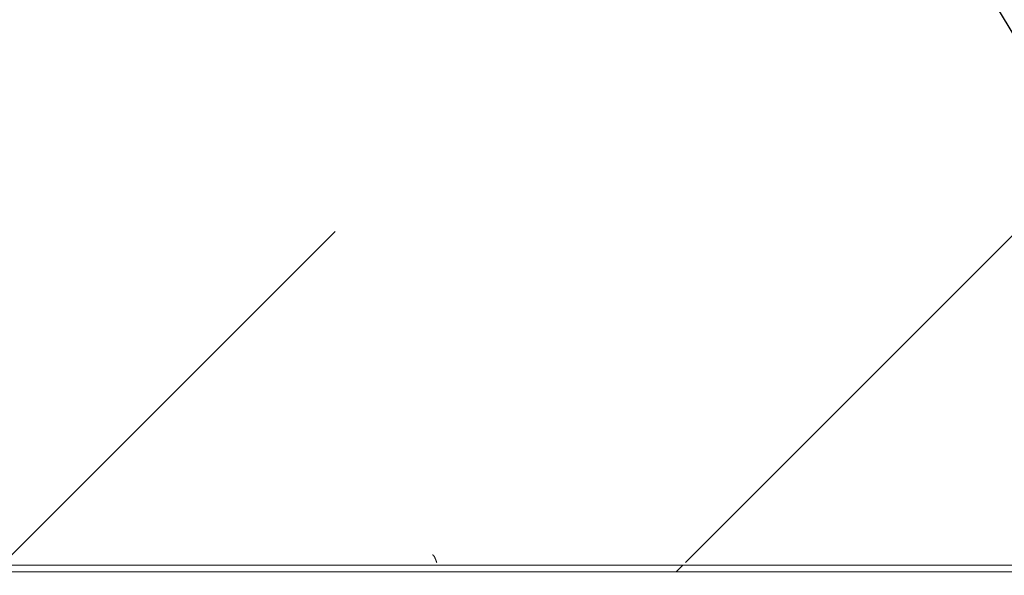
# Model space of a CAD drawing. Header units: millimetres. Extents: x -5460 to 47962, y 30005 to 103451.
# Tile 50 of 192: x 15675 to 16397, y 41409 to 41816. Entities that reach past the tile are written whole.
import ezdxf
from ezdxf import colors
from ezdxf.entities.mleader import LeaderData, LeaderLine
from ezdxf.math import Vec2, Vec3

# ---------------------------------------------------------------- set-up
doc = ezdxf.new("R2010")
doc.units = ezdxf.units.MM
doc.layers.add('M-EQPM-____-OTLN', color=7, linetype='Continuous', lineweight=9)
doc.layers.add('ДЕВИ', color=7, linetype='Continuous', lineweight=0)
doc.styles.add('ДЕВИ', font='CS_Gost2304.shx', dxfattribs={"width": 0.8})
pattern_1 = [(45, (14880, 40625), (0, 1000), [50, -1364.214]), (45, (14880, 40125), (0, 1000), [50, -1364.214]), (45, (15380, 40125), (0, 1000), [50, -1364.214]), (45, (15594.64, 40839.64), (0, 1000), [403.55, -1010.664]), (45, (15594.64, 40339.64), (0, 1000), [403.55, -1010.664]), (45, (15094.64, 40839.64), (0, 1000), [403.55, -1010.664]), (45, (15094.64, 40339.64), (0, 1000), [453.55, -960.664])]

# ---------------------------------------------------------------- blocks, each defined once
blk = doc.blocks.new('FP_482-ВКК_01_К1_З_ЭОМ_кабель_')
at = {"layer": 'M-EQPM-____-OTLN', "color": 7, "true_color": 0xffffff}
for p, q in [((1877.06, 588), (1877.11, 587.87)), ((1877.11, 587.87), (1877.15, 587.73)), ((1877.15, 587.73), (1877.2, 587.6)), ((1877.2, 587.6), (1877.25, 587.46)), ((1877.25, 587.46), (1877.3, 587.33)), ((1877.3, 587.33), (1877.35, 587.19)), ((1877.35, 587.19), (1877.4, 587.06)), ((1877.4, 587.06), (1877.45, 586.93)), ((1877.45, 586.93), (1877.5, 586.79)), ((1877.5, 586.79), (1877.55, 586.66)), ((1877.55, 586.66), (1877.59, 586.53)), ((1877.59, 586.53), (1877.64, 586.4)), ((1877.64, 586.4), (1877.69, 586.27)), ((1877.69, 586.27), (1877.74, 586.15)), ((1877.74, 586.15), (1877.79, 586.02)), ((1877.79, 586.02), (1877.84, 585.9)), ((1877.84, 585.9), (1877.89, 585.77)), ((1877.89, 585.77), (1877.94, 585.65)), ((1877.94, 585.65), (1877.99, 585.53)), ((1877.99, 585.53), (1878.04, 585.41)), ((1878.04, 585.41), (1878.08, 585.29)), ((1878.08, 585.29), (1878.13, 585.17)), ((1878.13, 585.17), (1878.18, 585.06)), ((1878.18, 585.06), (1878.23, 584.94)), ((1878.23, 584.94), (1878.28, 584.83)), ((1878.28, 584.83), (1878.33, 584.72)), ((1878.33, 584.72), (1878.38, 584.62)), ((1878.38, 584.62), (1878.43, 584.51)), ((1878.43, 584.51), (1878.48, 584.41)), ((1878.48, 584.41), (1878.52, 584.3)), ((1878.52, 584.3), (1878.57, 584.21)), ((1878.57, 584.21), (1878.62, 584.11)), ((1878.62, 584.11), (1878.67, 584.01)), ((1878.67, 584.01), (1878.72, 583.92)), ((1878.72, 583.92), (1878.77, 583.83)), ((1878.77, 583.83), (1878.82, 583.75)), ((1878.82, 583.75), (1878.87, 583.66)), ((1878.87, 583.66), (1878.92, 583.58)), ((1878.92, 583.58), (1878.97, 583.5)), ((1878.97, 583.5), (1879.01, 583.42)), ((1879.01, 583.42), (1879.06, 583.35)), ((1879.06, 583.35), (1879.11, 583.28)), ((1879.11, 583.28), (1879.16, 583.21)), ((1879.16, 583.21), (1879.21, 583.14)), ((1879.21, 583.14), (1879.26, 583.08)), ((1879.26, 583.08), (1879.31, 583.02)), ((1879.31, 583.02), (1879.36, 582.97)), ((1879.36, 582.97), (1879.41, 582.91)), ((1879.41, 582.91), (1879.46, 582.86)), ((1879.46, 582.86), (1879.5, 582.81)), ((1879.5, 582.81), (1879.55, 582.77)), ((1879.55, 582.77), (1879.6, 582.73)), ((1879.6, 582.73), (1879.65, 582.69)), ((1879.65, 582.69), (1879.7, 582.66)), ((1879.7, 582.66), (1879.75, 582.62)), ((1879.75, 582.62), (1879.8, 582.6)), ((1879.8, 582.6), (1879.85, 582.57)), ((1879.85, 582.57), (1879.9, 582.55)), ((1879.9, 582.55), (1879.94, 582.53)), ((1879.94, 582.53), (1879.99, 582.51)), ((1880, 582.51), (1880.05, 582.5)), ((1880.05, 582.5), (1880.1, 582.49)), ((1880.1, 582.49), (1880.15, 582.49))]:
    blk.add_line(p, q, dxfattribs=at)
blk = doc.blocks.new('ПР_Низ пояс - Тип 1-V481-ВКК_01_К1_З_ЭОМ_кабель_')
at = {"layer": 'M-EQPM-____-OTLN', "true_color": 0xffffff}
h = blk.add_hatch(dxfattribs=at)
h.set_pattern_fill('FP_152', style=0, pattern_type=2)
h.set_pattern_definition(pattern_1)
h.paths.add_polyline_path([(1829.11, 595), (1000, 595), (1000, 590), (2400, 590), (2400, 595), (1995.34, 595)])
h = blk.add_hatch(dxfattribs=at)
h.set_pattern_fill('FP_152', style=0, pattern_type=2)
h.set_pattern_definition(pattern_1)
h.paths.add_polyline_path([(2400, 588), (1000, 588), (1000, 6.26), (2014.03, 6.26), (2030, 150), (2030, 6.26), (2400, 6.26), (2400, 456.37)])
at = {"layer": 'M-EQPM-____-OTLN', "color": 253, "true_color": 0xaaaaaa}
for p, q in [((1000, 595), (2400, 595)), ((1000, 590), (2400, 590))]:
    blk.add_line(p, q, dxfattribs=at)
blk.add_blockref('FP_482-ВКК_01_К1_З_ЭОМ_кабель_', (0, 0), dxfattribs=at)
blk = doc.blocks.new('Наметкина 10_РД_АРФ_К1_R21_rvt-1-ВКК_01_К1_З_ЭОМ_кабель_')
at = {"layer": 'M-EQPM-____-OTLN', "color": 253, "lineweight": 9, "true_color": 0xaaaaaa, "rotation": 180}
blk.add_blockref('ПР_Низ пояс - Тип 1-V481-ВКК_01_К1_З_ЭОМ_кабель_', (15880, 41125), dxfattribs=at)

msp = doc.modelspace()

# ---------------------------------------------------------------- block references
at = {"lineweight": 5}
msp.add_blockref('Наметкина 10_РД_АРФ_К1_R21_rvt-1-ВКК_01_К1_З_ЭОМ_кабель_', (1977.65, 881.21), dxfattribs=at)

# ---------------------------------------------------------------- leaders
at = {"layer": 'ДЕВИ', "color": 7}
ml = msp.add_multileader_mtext('Standard', dxfattribs=at)
ml.set_content('{\\C7;ГК1.11\\PЭлектроподогрев трубы\\PДЕВИ Pipeguard-25   L=5м, 125 Вт. 230 В.^JУчасток 11.}', color=5, style='ДЕВИ')
ml.set_leader_properties()
ml.build(insert=Vec2(0, 0))
ml.multileader.update_dxf_attribs({"text_left_attachment_type": 5, "text_right_attachment_type": 5, "dogleg_length": 1, "arrow_head_size": 50})
ctx = ml.context
ctx.base_point, ctx.char_height, ctx.arrow_head_size, ctx.landing_gap_size, ctx.plane_origin = Vec3(17648.2, 39744.89), 200, 50, 0, Vec3(30140.97, 45531.53)
ctx.left_attachment, ctx.right_attachment = 5, 5
notes = []
notes.append((ctx, [(0, (1, 1, 0), (17647.2, 39744.89), (1, 0), 1, [(0, [(15977.66, 42511.47)], 0, [])])]))
ctx.mtext.insert, ctx.mtext.width, ctx.mtext.defined_height, ctx.mtext.flow_direction = Vec3(17648.2, 41010.74), 6192.9268, 1240, 5
for ctx, leaders in notes:
    for number, flags, end, landing, length, lines in leaders:
        leader = LeaderData()
        leader.index, (leader.has_last_leader_line, leader.has_dogleg_vector, leader.attachment_direction) = number, flags
        leader.last_leader_point, leader.dogleg_vector, leader.dogleg_length = Vec3(end), Vec3(landing), length
        for number, points, colour, breaks in lines:
            line = LeaderLine()
            line.index, line.vertices, line.color, line.breaks = number, Vec3.list(points), colors.encode_raw_color(colour), breaks
            leader.lines.append(line)
        ctx.leaders.append(leader)

doc.saveas('drawing.dxf')
